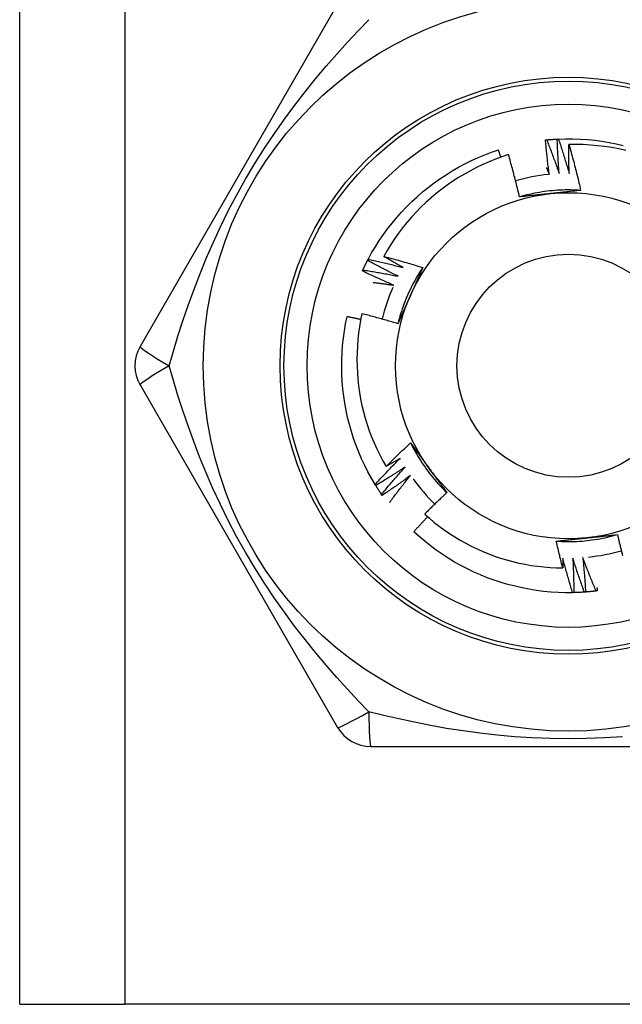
# Model space of a CAD drawing. Header units: inches. Extents: x 3.3 to 95.3, y 5.9 to 50.1.
# Tile 20 of 71: x 21.5 to 21.8, y 19.6 to 20.1. Entities that reach past the tile are written whole.
import ezdxf

# ---------------------------------------------------------------- set-up
doc = ezdxf.new("R2010")
doc.units = ezdxf.units.IN
doc.header["$MEASUREMENT"] = 0
doc.layers.add('Visible Edges(ANSI)', color=7, linetype='Continuous', lineweight=25)
doc.layers.add('Visible Tangent Edges(ANSI)', color=7, linetype='Continuous', lineweight=25)

msp = doc.modelspace()

# ---------------------------------------------------------------- linework, layer by layer
at = {"layer": 'Visible Edges(ANSI)'}
for p, q in [((21.49908, 19.57724), (21.49908, 36.96307)), ((21.66188, 20.08905), (21.56073, 19.91386)), ((21.67721, 19.95793), (21.67749, 19.95847)), ((21.56073, 19.89417), (21.66188, 19.71897)), ((21.68141, 19.84274), (21.68109, 19.84325)), ((21.68473, 19.8377), (21.68438, 19.8382)), ((21.7828, 19.7879), (21.7822, 19.78789)), ((21.67893, 19.70913), (21.88122, 19.70913)), ((21.49908, 19.57724), (21.55293, 19.57724)), ((22.00723, 19.57724), (21.55293, 19.57724))]:
    msp.add_line(p, q, dxfattribs=at)
at = {"layer": 'Visible Edges(ANSI)', "flags": 128}
for points in [[(21.76832, 20.01956), (21.76835, 20.01956), (21.76837, 20.01956), (21.7684, 20.01957), (21.76842, 20.01957), (21.76845, 20.01957), (21.76847, 20.01957), (21.7685, 20.01958), (21.76852, 20.01958), (21.76855, 20.01958), (21.76857, 20.01958), (21.7686, 20.01959), (21.76862, 20.01959), (21.76865, 20.01959), (21.76867, 20.01959), (21.7687, 20.0196), (21.76872, 20.0196), (21.76875, 20.0196), (21.76877, 20.0196), (21.7688, 20.01961), (21.76882, 20.01961), (21.76885, 20.01961), (21.76887, 20.01961), (21.7689, 20.01962), (21.76892, 20.01962)], [(21.77022, 20.00195), (21.77013, 20.00268), (21.77003, 20.00341), (21.76994, 20.00414), (21.76985, 20.00487), (21.76976, 20.00561), (21.76967, 20.00634), (21.76958, 20.00707), (21.7695, 20.00781), (21.76941, 20.00854), (21.76933, 20.00927), (21.76925, 20.01001), (21.76917, 20.01074), (21.76909, 20.01147), (21.76901, 20.01221), (21.76894, 20.01294), (21.76886, 20.01368), (21.76879, 20.01441), (21.76872, 20.01515), (21.76865, 20.01588), (21.76858, 20.01662), (21.76851, 20.01735), (21.76845, 20.01809), (21.76838, 20.01882), (21.76832, 20.01956)], [(21.76892, 20.01962), (21.76915, 20.01964), (21.76937, 20.01966), (21.7696, 20.01968), (21.76982, 20.0197), (21.77005, 20.01972), (21.77027, 20.01974), (21.7705, 20.01976), (21.77072, 20.01978), (21.77095, 20.0198), (21.77117, 20.01981), (21.7714, 20.01983), (21.77162, 20.01985), (21.77185, 20.01986), (21.77208, 20.01988), (21.7723, 20.0199), (21.77253, 20.01991), (21.77275, 20.01992), (21.77298, 20.01994), (21.7732, 20.01995), (21.77343, 20.01997), (21.77366, 20.01998), (21.77388, 20.01999), (21.77411, 20.02), (21.77433, 20.02001)], [(21.76892, 20.01962), (21.7692, 20.01891), (21.76948, 20.01819), (21.76976, 20.01748), (21.77004, 20.01676), (21.77032, 20.01604), (21.77059, 20.01533), (21.77087, 20.01461), (21.77114, 20.01389), (21.77141, 20.01317), (21.77168, 20.01245), (21.77195, 20.01173), (21.77222, 20.01101), (21.77248, 20.01029), (21.77275, 20.00957), (21.77301, 20.00885), (21.77327, 20.00813), (21.77353, 20.0074), (21.77379, 20.00668), (21.77405, 20.00596), (21.77431, 20.00523), (21.77456, 20.00451), (21.77482, 20.00378), (21.77507, 20.00305), (21.77532, 20.00233)], [(21.77433, 20.02001), (21.77436, 20.02002), (21.77438, 20.02002), (21.77441, 20.02002), (21.77443, 20.02002), (21.77446, 20.02002), (21.77448, 20.02002), (21.77451, 20.02002), (21.77453, 20.02002), (21.77456, 20.02002), (21.77458, 20.02003), (21.77461, 20.02003), (21.77463, 20.02003), (21.77466, 20.02003), (21.77469, 20.02003), (21.77471, 20.02003), (21.77474, 20.02003), (21.77476, 20.02003), (21.77479, 20.02004), (21.77481, 20.02004), (21.77484, 20.02004), (21.77486, 20.02004), (21.77489, 20.02004), (21.77491, 20.02004), (21.77494, 20.02004)], [(21.77532, 20.00233), (21.77526, 20.00306), (21.7752, 20.0038), (21.77515, 20.00453), (21.7751, 20.00527), (21.77504, 20.00601), (21.77499, 20.00674), (21.77494, 20.00748), (21.7749, 20.00821), (21.77485, 20.00895), (21.77481, 20.00969), (21.77476, 20.01042), (21.77472, 20.01116), (21.77468, 20.0119), (21.77464, 20.01264), (21.7746, 20.01337), (21.77457, 20.01411), (21.77453, 20.01485), (21.7745, 20.01559), (21.77447, 20.01632), (21.77444, 20.01706), (21.77441, 20.0178), (21.77438, 20.01854), (21.77436, 20.01928), (21.77433, 20.02001)], [(21.77494, 20.02004), (21.77865, 20.02015), (21.78237, 20.02013), (21.78609, 20.02), (21.7898, 20.01975), (21.79351, 20.01938), (21.79719, 20.01889), (21.80086, 20.01828), (21.80451, 20.01756), (21.80814, 20.01671)], [(21.77494, 20.02004), (21.77518, 20.01931), (21.77542, 20.01859), (21.77567, 20.01786), (21.77591, 20.01713), (21.77615, 20.0164), (21.77638, 20.01567), (21.77662, 20.01494), (21.77686, 20.01421), (21.77709, 20.01347), (21.77732, 20.01274), (21.77755, 20.01201), (21.77778, 20.01128), (21.77801, 20.01054), (21.77824, 20.00981), (21.77846, 20.00907), (21.77869, 20.00834), (21.77891, 20.0076), (21.77913, 20.00687), (21.77935, 20.00613), (21.77957, 20.00539), (21.77978, 20.00466), (21.78, 20.00392), (21.78021, 20.00318), (21.78043, 20.00244)], [(21.67749, 19.95847), (21.67929, 19.96173), (21.68119, 19.96492), (21.68319, 19.96806), (21.68529, 19.97113), (21.68749, 19.97413), (21.68978, 19.97706), (21.69217, 19.97991), (21.69464, 19.98269), (21.69721, 19.98539), (21.69985, 19.988), (21.70258, 19.99053), (21.70539, 19.99296), (21.70828, 19.99531), (21.71124, 19.99756), (21.71427, 19.99972), (21.71737, 20.00178), (21.72054, 20.00373), (21.72376, 20.00559), (21.72704, 20.00734), (21.73038, 20.00899), (21.73377, 20.01052), (21.7372, 20.01195), (21.74068, 20.01327), (21.7442, 20.01448)], [(21.74546, 20.01075), (21.74541, 20.01091), (21.74536, 20.01106), (21.7453, 20.01122), (21.74525, 20.01137), (21.7452, 20.01153), (21.74515, 20.01168), (21.7451, 20.01184), (21.74504, 20.01199), (21.74499, 20.01215), (21.74494, 20.0123), (21.74489, 20.01246), (21.74483, 20.01261), (21.74478, 20.01277), (21.74473, 20.01292), (21.74468, 20.01308), (21.74462, 20.01324), (21.74457, 20.01339), (21.74452, 20.01355), (21.74446, 20.0137), (21.74441, 20.01386), (21.74436, 20.01401), (21.74431, 20.01417), (21.74425, 20.01432), (21.7442, 20.01448)], [(21.78043, 20.00244), (21.78041, 20.00306), (21.7804, 20.00367), (21.78038, 20.00429), (21.78037, 20.0049), (21.78036, 20.00552), (21.78034, 20.00613), (21.78033, 20.00675), (21.78032, 20.00736), (21.78032, 20.00798), (21.78031, 20.00859), (21.7803, 20.00921), (21.7803, 20.00982), (21.78029, 20.01044), (21.78029, 20.01105), (21.78029, 20.01167), (21.78029, 20.01229), (21.78029, 20.0129), (21.78029, 20.01352), (21.78029, 20.01413), (21.78029, 20.01475), (21.7803, 20.01536), (21.7803, 20.01598), (21.78031, 20.0166), (21.78031, 20.01721)], [(21.80936, 20.01419), (21.80579, 20.01498), (21.80219, 20.01565), (21.79858, 20.0162), (21.79495, 20.01664), (21.79131, 20.01696), (21.78765, 20.01716), (21.78398, 20.01725), (21.78031, 20.01721)], [(21.78031, 20.01721), (21.78059, 20.01624), (21.78087, 20.01527), (21.78114, 20.0143), (21.78141, 20.01333), (21.78168, 20.01236), (21.78195, 20.01139), (21.78221, 20.01041), (21.78247, 20.00944), (21.78273, 20.00847), (21.78299, 20.00749), (21.78324, 20.00652), (21.78349, 20.00554), (21.78374, 20.00456), (21.78399, 20.00358), (21.78423, 20.00261), (21.78447, 20.00163), (21.78471, 20.00065), (21.78495, 19.99967), (21.78518, 19.99868), (21.78541, 19.9977), (21.78564, 19.99672), (21.78587, 19.99574), (21.78609, 19.99475), (21.78631, 19.99377)], [(21.74936, 20.01206), (21.74602, 20.01095), (21.74272, 20.00973), (21.73944, 20.00841), (21.73622, 20.00699), (21.73304, 20.00547), (21.72991, 20.00385), (21.72684, 20.00214), (21.72383, 20.00033), (21.72087, 19.99842), (21.71798, 19.99643), (21.71515, 19.99434), (21.71239, 19.99217), (21.7097, 19.9899), (21.70708, 19.98756), (21.70453, 19.98512), (21.70205, 19.9826), (21.69967, 19.98001), (21.69736, 19.97735), (21.69515, 19.97462), (21.69302, 19.97182), (21.69099, 19.96895), (21.68905, 19.96603), (21.6872, 19.96304), (21.68545, 19.95999)], [(21.75499, 19.99042), (21.75479, 19.99133), (21.75457, 19.99224), (21.75436, 19.99314), (21.75415, 19.99405), (21.75393, 19.99496), (21.75371, 19.99586), (21.75349, 19.99677), (21.75326, 19.99767), (21.75303, 19.99858), (21.75281, 19.99948), (21.75257, 20.00038), (21.75234, 20.00128), (21.7521, 20.00218), (21.75187, 20.00308), (21.75163, 20.00398), (21.75138, 20.00488), (21.75114, 20.00578), (21.75089, 20.00668), (21.75064, 20.00758), (21.75039, 20.00848), (21.75014, 20.00937), (21.74988, 20.01027), (21.74962, 20.01116), (21.74936, 20.01206)], [(21.76879, 20.00546), (21.76885, 20.00531), (21.76891, 20.00517), (21.76897, 20.00502), (21.76903, 20.00488), (21.76909, 20.00473), (21.76915, 20.00458), (21.76921, 20.00444), (21.76927, 20.00429), (21.76933, 20.00414), (21.76939, 20.004), (21.76945, 20.00385), (21.76951, 20.00371), (21.76957, 20.00356), (21.76963, 20.00341), (21.76969, 20.00327), (21.76975, 20.00312), (21.76981, 20.00297), (21.76987, 20.00283), (21.76993, 20.00268), (21.76998, 20.00253), (21.77004, 20.00239), (21.7701, 20.00224), (21.77016, 20.00209), (21.77022, 20.00195)], [(21.78631, 19.99376), (21.78499, 19.99384), (21.78368, 19.9939), (21.78236, 19.99395), (21.78104, 19.99397), (21.77972, 19.99397), (21.7784, 19.99396), (21.77708, 19.99392), (21.77576, 19.99387), (21.77445, 19.9938), (21.77313, 19.9937), (21.77182, 19.99359), (21.7705, 19.99346), (21.76919, 19.99331), (21.76788, 19.99314), (21.76658, 19.99296), (21.76528, 19.99275), (21.76398, 19.99253), (21.76268, 19.99228), (21.76139, 19.99202), (21.7601, 19.99174), (21.75882, 19.99143), (21.75754, 19.99111), (21.75626, 19.99078), (21.75499, 19.99042)], [(21.78631, 19.99377), (21.78567, 19.9937), (21.78503, 19.99363), (21.78439, 19.99356), (21.78374, 19.99349), (21.7831, 19.99342), (21.78246, 19.99335), (21.78182, 19.99328), (21.78117, 19.99321), (21.78053, 19.99314), (21.77988, 19.99307), (21.77924, 19.993), (21.7786, 19.99293), (21.77795, 19.99286), (21.7773, 19.9928), (21.77666, 19.99273), (21.77601, 19.99266), (21.77536, 19.99259), (21.77472, 19.99252), (21.77407, 19.99245), (21.77342, 19.99239), (21.77277, 19.99232), (21.77212, 19.99225), (21.77147, 19.99218), (21.77082, 19.99211)], [(21.77082, 19.99211), (21.77015, 19.99204), (21.76949, 19.99197), (21.76882, 19.9919), (21.76816, 19.99183), (21.7675, 19.99176), (21.76684, 19.99169), (21.76617, 19.99162), (21.76551, 19.99155), (21.76485, 19.99148), (21.76419, 19.99141), (21.76353, 19.99134), (21.76287, 19.99127), (21.76222, 19.9912), (21.76156, 19.99113), (21.7609, 19.99106), (21.76024, 19.99099), (21.75959, 19.99092), (21.75893, 19.99085), (21.75827, 19.99078), (21.75762, 19.99071), (21.75696, 19.99064), (21.7563, 19.99056), (21.75565, 19.99049), (21.75499, 19.99042)], [(21.67749, 19.95847), (21.67824, 19.95831), (21.67899, 19.95815), (21.67974, 19.95799), (21.68049, 19.95783), (21.68124, 19.95766), (21.68199, 19.9575), (21.68274, 19.95733), (21.68349, 19.95716), (21.68424, 19.95699), (21.68499, 19.95682), (21.68574, 19.95665), (21.68649, 19.95647), (21.68724, 19.9563), (21.68798, 19.95612), (21.68873, 19.95594), (21.68948, 19.95576), (21.69022, 19.95558), (21.69097, 19.9554), (21.69172, 19.95521), (21.69246, 19.95502), (21.69321, 19.95484), (21.69395, 19.95465), (21.6947, 19.95446), (21.69544, 19.95427)], [(21.68545, 19.95999), (21.68629, 19.95978), (21.68713, 19.95956), (21.68797, 19.95934), (21.6888, 19.95912), (21.68964, 19.95889), (21.69048, 19.95867), (21.69132, 19.95844), (21.69215, 19.95821), (21.69299, 19.95798), (21.69382, 19.95775), (21.69466, 19.95751), (21.69549, 19.95728), (21.69633, 19.95704), (21.69716, 19.9568), (21.69799, 19.95655), (21.69882, 19.95631), (21.69966, 19.95606), (21.70049, 19.95582), (21.70132, 19.95557), (21.70215, 19.95532), (21.70298, 19.95506), (21.70381, 19.95481), (21.70464, 19.95455), (21.70546, 19.95429)], [(21.69544, 19.95427), (21.69502, 19.9545), (21.6946, 19.95473), (21.69418, 19.95497), (21.69377, 19.9552), (21.69335, 19.95543), (21.69293, 19.95567), (21.69251, 19.9559), (21.69209, 19.95614), (21.69168, 19.95638), (21.69126, 19.95661), (21.69084, 19.95685), (21.69043, 19.95709), (21.69001, 19.95733), (21.68959, 19.95757), (21.68918, 19.95781), (21.68876, 19.95805), (21.68835, 19.95829), (21.68793, 19.95853), (21.68752, 19.95877), (21.6871, 19.95902), (21.68669, 19.95926), (21.68628, 19.9595), (21.68586, 19.95975), (21.68545, 19.95999)], [(21.6748, 19.95307), (21.6749, 19.95327), (21.67499, 19.95348), (21.67509, 19.95368), (21.67519, 19.95389), (21.67528, 19.95409), (21.67538, 19.9543), (21.67548, 19.9545), (21.67558, 19.9547), (21.67568, 19.95491), (21.67578, 19.95511), (21.67588, 19.95531), (21.67598, 19.95552), (21.67608, 19.95572), (21.67618, 19.95592), (21.67628, 19.95612), (21.67638, 19.95632), (21.67648, 19.95653), (21.67659, 19.95673), (21.67669, 19.95693), (21.67679, 19.95713), (21.6769, 19.95733), (21.677, 19.95753), (21.6771, 19.95773), (21.67721, 19.95793)], [(21.69295, 19.94981), (21.69229, 19.95013), (21.69162, 19.95045), (21.69096, 19.95078), (21.6903, 19.95111), (21.68964, 19.95144), (21.68898, 19.95177), (21.68832, 19.9521), (21.68766, 19.95243), (21.687, 19.95277), (21.68635, 19.9531), (21.68569, 19.95344), (21.68503, 19.95378), (21.68438, 19.95411), (21.68372, 19.95446), (21.68307, 19.9548), (21.68241, 19.95514), (21.68176, 19.95549), (21.68111, 19.95583), (21.68046, 19.95618), (21.67981, 19.95653), (21.67916, 19.95688), (21.67851, 19.95723), (21.67786, 19.95758), (21.67721, 19.95793)], [(21.70547, 19.95429), (21.70474, 19.95319), (21.70403, 19.95208), (21.70333, 19.95096), (21.70265, 19.94983), (21.70199, 19.94869), (21.70134, 19.94754), (21.70072, 19.94638), (21.7001, 19.94521), (21.69951, 19.94403), (21.69893, 19.94284), (21.69837, 19.94165), (21.69783, 19.94045), (21.6973, 19.93924), (21.69679, 19.93802), (21.6963, 19.9368), (21.69583, 19.93557), (21.69537, 19.93433), (21.69494, 19.93308), (21.69452, 19.93183), (21.69412, 19.93058), (21.69374, 19.92931), (21.69337, 19.92805), (21.69303, 19.92677), (21.69271, 19.92549)], [(21.70546, 19.95429), (21.7052, 19.9537), (21.70494, 19.95311), (21.70468, 19.95252), (21.70442, 19.95193), (21.70416, 19.95134), (21.7039, 19.95075), (21.70364, 19.95015), (21.70338, 19.94956), (21.70312, 19.94897), (21.70285, 19.94838), (21.70259, 19.94779), (21.70233, 19.94719), (21.70207, 19.9466), (21.7018, 19.94601), (21.70154, 19.94541), (21.70127, 19.94482), (21.70101, 19.94422), (21.70075, 19.94363), (21.70048, 19.94303), (21.70022, 19.94244), (21.69995, 19.94184), (21.69968, 19.94124), (21.69942, 19.94064), (21.69915, 19.94004)], [(21.67455, 19.95252), (21.67456, 19.95254), (21.67457, 19.95257), (21.67458, 19.95259), (21.67459, 19.95261), (21.6746, 19.95264), (21.67461, 19.95266), (21.67462, 19.95268), (21.67463, 19.9527), (21.67464, 19.95273), (21.67465, 19.95275), (21.67466, 19.95277), (21.67467, 19.9528), (21.67469, 19.95282), (21.6747, 19.95284), (21.67471, 19.95286), (21.67472, 19.95289), (21.67473, 19.95291), (21.67474, 19.95293), (21.67475, 19.95296), (21.67476, 19.95298), (21.67477, 19.953), (21.67478, 19.95302), (21.67479, 19.95305), (21.6748, 19.95307)], [(21.69069, 19.94522), (21.69001, 19.94551), (21.68933, 19.9458), (21.68865, 19.94609), (21.68798, 19.94639), (21.6873, 19.94668), (21.68662, 19.94697), (21.68595, 19.94727), (21.68527, 19.94757), (21.6846, 19.94787), (21.68392, 19.94817), (21.68325, 19.94847), (21.68258, 19.94878), (21.68191, 19.94908), (21.68123, 19.94939), (21.68056, 19.94969), (21.67989, 19.95), (21.67922, 19.95031), (21.67855, 19.95062), (21.67788, 19.95094), (21.67722, 19.95125), (21.67655, 19.95157), (21.67588, 19.95188), (21.67521, 19.9522), (21.67455, 19.95252)], [(21.6748, 19.95307), (21.67556, 19.95295), (21.67632, 19.95283), (21.67708, 19.95271), (21.67783, 19.95258), (21.67859, 19.95246), (21.67935, 19.95233), (21.68011, 19.95221), (21.68086, 19.95208), (21.68162, 19.95194), (21.68238, 19.95181), (21.68313, 19.95168), (21.68389, 19.95154), (21.68465, 19.95141), (21.6854, 19.95127), (21.68616, 19.95113), (21.68691, 19.95099), (21.68767, 19.95085), (21.68842, 19.9507), (21.68918, 19.95056), (21.68993, 19.95041), (21.69069, 19.95026), (21.69144, 19.95011), (21.6922, 19.94996), (21.69295, 19.94981)], [(21.6801, 19.94667), (21.68054, 19.94661), (21.68098, 19.94656), (21.68143, 19.9465), (21.68187, 19.94645), (21.68231, 19.94639), (21.68275, 19.94633), (21.68319, 19.94628), (21.68363, 19.94622), (21.68407, 19.94616), (21.68452, 19.9461), (21.68496, 19.94604), (21.6854, 19.94598), (21.68584, 19.94592), (21.68628, 19.94586), (21.68672, 19.9458), (21.68716, 19.94574), (21.6876, 19.94567), (21.68804, 19.94561), (21.68849, 19.94555), (21.68893, 19.94548), (21.68937, 19.94542), (21.68981, 19.94535), (21.69025, 19.94529), (21.69069, 19.94522)], [(21.69915, 19.94004), (21.69888, 19.93943), (21.69861, 19.93882), (21.69834, 19.93821), (21.69806, 19.9376), (21.69779, 19.937), (21.69752, 19.93639), (21.69725, 19.93578), (21.69698, 19.93517), (21.69671, 19.93457), (21.69644, 19.93396), (21.69618, 19.93335), (21.69591, 19.93275), (21.69564, 19.93214), (21.69537, 19.93154), (21.6951, 19.93093), (21.69483, 19.93033), (21.69457, 19.92972), (21.6943, 19.92912), (21.69403, 19.92851), (21.69377, 19.92791), (21.6935, 19.92731), (21.69324, 19.9267), (21.69297, 19.9261), (21.69271, 19.9255)], [(21.68109, 19.84325), (21.6792, 19.84646), (21.67741, 19.84972), (21.67572, 19.85303), (21.67414, 19.8564), (21.67267, 19.85982), (21.67131, 19.86328), (21.67006, 19.86678), (21.66893, 19.87033), (21.6679, 19.8739), (21.667, 19.87751), (21.66621, 19.88115), (21.66553, 19.8848), (21.66498, 19.88848), (21.66454, 19.89218), (21.66422, 19.89588), (21.66402, 19.8996), (21.66394, 19.90332), (21.66397, 19.90704), (21.66413, 19.91075), (21.6644, 19.91446), (21.6648, 19.91816), (21.66531, 19.92185), (21.66594, 19.92551), (21.66669, 19.92916)], [(21.67372, 19.92766), (21.67342, 19.92772), (21.67313, 19.92779), (21.67284, 19.92785), (21.67255, 19.92792), (21.67225, 19.92798), (21.67196, 19.92804), (21.67167, 19.92811), (21.67138, 19.92817), (21.67108, 19.92824), (21.67079, 19.9283), (21.6705, 19.92836), (21.67021, 19.92842), (21.66991, 19.92849), (21.66962, 19.92855), (21.66933, 19.92861), (21.66903, 19.92867), (21.66874, 19.92873), (21.66845, 19.92879), (21.66815, 19.92886), (21.66786, 19.92892), (21.66757, 19.92898), (21.66727, 19.92904), (21.66698, 19.9291), (21.66669, 19.92916)], [(21.67433, 19.93065), (21.67366, 19.92734), (21.67308, 19.92402), (21.67261, 19.92068), (21.67224, 19.91733), (21.67197, 19.91396), (21.67181, 19.91058), (21.67176, 19.9072), (21.67181, 19.90382), (21.67197, 19.90044), (21.67223, 19.89707), (21.6726, 19.89372), (21.67307, 19.89038), (21.67364, 19.88705), (21.67432, 19.88375), (21.6751, 19.88047), (21.67599, 19.87722), (21.67698, 19.87399), (21.67806, 19.87079), (21.67926, 19.86763), (21.68055, 19.8645), (21.68193, 19.86142), (21.68342, 19.85838), (21.685, 19.8554), (21.68666, 19.85247)], [(21.69271, 19.9255), (21.69195, 19.92573), (21.69118, 19.92596), (21.69042, 19.92619), (21.68966, 19.92642), (21.6889, 19.92665), (21.68814, 19.92687), (21.68737, 19.9271), (21.68661, 19.92732), (21.68585, 19.92754), (21.68508, 19.92776), (21.68432, 19.92797), (21.68355, 19.92819), (21.68279, 19.9284), (21.68202, 19.92862), (21.68125, 19.92883), (21.68049, 19.92904), (21.67972, 19.92924), (21.67895, 19.92945), (21.67818, 19.92965), (21.67741, 19.92985), (21.67664, 19.93006), (21.67588, 19.93025), (21.67511, 19.93045), (21.67433, 19.93065)], [(21.68666, 19.85247), (21.68718, 19.85298), (21.68769, 19.85349), (21.6882, 19.85401), (21.68872, 19.85452), (21.68924, 19.85503), (21.68975, 19.85554), (21.69027, 19.85604), (21.69079, 19.85655), (21.69131, 19.85706), (21.69183, 19.85756), (21.69235, 19.85807), (21.69288, 19.85857), (21.6934, 19.85907), (21.69393, 19.85957), (21.69445, 19.86008), (21.69498, 19.86057), (21.69551, 19.86107), (21.69604, 19.86157), (21.69656, 19.86207), (21.6971, 19.86256), (21.69763, 19.86306), (21.69816, 19.86355), (21.69869, 19.86405), (21.69923, 19.86454)], [(21.69923, 19.86454), (21.69961, 19.86402), (21.69999, 19.8635), (21.70037, 19.86298), (21.70075, 19.86246), (21.70114, 19.86193), (21.70152, 19.86141), (21.7019, 19.86089), (21.70228, 19.86037), (21.70266, 19.85984), (21.70305, 19.85932), (21.70343, 19.8588), (21.70381, 19.85827), (21.70419, 19.85775), (21.70457, 19.85722), (21.70496, 19.8567), (21.70534, 19.85617), (21.70572, 19.85565), (21.7061, 19.85512), (21.70649, 19.85459), (21.70687, 19.85406), (21.70726, 19.85354), (21.70764, 19.85301), (21.70802, 19.85248), (21.70841, 19.85195)], [(21.69923, 19.86454), (21.69982, 19.86336), (21.70043, 19.86219), (21.70105, 19.86103), (21.70169, 19.85987), (21.70235, 19.85873), (21.70302, 19.85759), (21.70371, 19.85647), (21.70441, 19.85535), (21.70514, 19.85425), (21.70587, 19.85316), (21.70663, 19.85207), (21.7074, 19.851), (21.70818, 19.84994), (21.70898, 19.84889), (21.7098, 19.84785), (21.71063, 19.84683), (21.71147, 19.84582), (21.71233, 19.84482), (21.71321, 19.84383), (21.71409, 19.84285), (21.715, 19.84189), (21.71591, 19.84095), (21.71684, 19.84001), (21.71779, 19.83909)], [(21.68109, 19.84325), (21.68161, 19.84382), (21.68213, 19.84439), (21.68265, 19.84495), (21.68317, 19.84552), (21.68369, 19.84608), (21.68422, 19.84664), (21.68474, 19.8472), (21.68527, 19.84776), (21.68579, 19.84832), (21.68632, 19.84888), (21.68685, 19.84944), (21.68738, 19.84999), (21.68791, 19.85055), (21.68844, 19.8511), (21.68898, 19.85166), (21.68951, 19.85221), (21.69005, 19.85276), (21.69058, 19.85331), (21.69112, 19.85386), (21.69166, 19.85441), (21.6922, 19.85496), (21.69274, 19.8555), (21.69328, 19.85605), (21.69383, 19.85659)], [(21.69383, 19.85659), (21.69353, 19.85642), (21.69323, 19.85624), (21.69294, 19.85607), (21.69264, 19.85589), (21.69234, 19.85572), (21.69204, 19.85555), (21.69175, 19.85537), (21.69145, 19.8552), (21.69115, 19.85503), (21.69085, 19.85485), (21.69056, 19.85468), (21.69026, 19.85451), (21.68996, 19.85434), (21.68966, 19.85417), (21.68936, 19.854), (21.68906, 19.85382), (21.68876, 19.85365), (21.68846, 19.85348), (21.68816, 19.85331), (21.68786, 19.85314), (21.68756, 19.85297), (21.68726, 19.8528), (21.68696, 19.85264), (21.68666, 19.85247)], [(21.6964, 19.85218), (21.69579, 19.85177), (21.69517, 19.85137), (21.69455, 19.85096), (21.69394, 19.85056), (21.69332, 19.85015), (21.6927, 19.84975), (21.69208, 19.84935), (21.69146, 19.84896), (21.69084, 19.84856), (21.69021, 19.84816), (21.68959, 19.84777), (21.68897, 19.84737), (21.68834, 19.84698), (21.68771, 19.84659), (21.68709, 19.8462), (21.68646, 19.84581), (21.68583, 19.84542), (21.6852, 19.84503), (21.68457, 19.84465), (21.68394, 19.84426), (21.68331, 19.84388), (21.68268, 19.8435), (21.68205, 19.84312), (21.68141, 19.84274)], [(21.68438, 19.8382), (21.68487, 19.83879), (21.68536, 19.83938), (21.68585, 19.83998), (21.68634, 19.84057), (21.68683, 19.84115), (21.68732, 19.84174), (21.68782, 19.84233), (21.68832, 19.84292), (21.68881, 19.8435), (21.68931, 19.84409), (21.68981, 19.84467), (21.69031, 19.84526), (21.69081, 19.84584), (21.69131, 19.84642), (21.69182, 19.847), (21.69232, 19.84758), (21.69283, 19.84816), (21.69334, 19.84873), (21.69384, 19.84931), (21.69435, 19.84989), (21.69486, 19.85046), (21.69538, 19.85103), (21.69589, 19.85161), (21.6964, 19.85218)], [(21.69921, 19.84791), (21.69861, 19.84747), (21.69802, 19.84703), (21.69742, 19.84659), (21.69683, 19.84616), (21.69623, 19.84572), (21.69563, 19.84529), (21.69503, 19.84486), (21.69444, 19.84443), (21.69383, 19.844), (21.69323, 19.84357), (21.69263, 19.84315), (21.69203, 19.84272), (21.69142, 19.8423), (21.69082, 19.84187), (21.69021, 19.84145), (21.68961, 19.84103), (21.689, 19.84061), (21.68839, 19.84019), (21.68778, 19.83977), (21.68717, 19.83936), (21.68656, 19.83894), (21.68595, 19.83853), (21.68534, 19.83811), (21.68473, 19.8377)], [(21.68844, 19.83402), (21.68888, 19.83461), (21.68932, 19.83519), (21.68975, 19.83578), (21.69019, 19.83636), (21.69063, 19.83695), (21.69107, 19.83753), (21.69152, 19.83812), (21.69196, 19.8387), (21.69241, 19.83928), (21.69285, 19.83986), (21.6933, 19.84044), (21.69375, 19.84102), (21.6942, 19.8416), (21.69465, 19.84217), (21.6951, 19.84275), (21.69555, 19.84333), (21.696, 19.8439), (21.69646, 19.84448), (21.69691, 19.84505), (21.69737, 19.84562), (21.69783, 19.84619), (21.69829, 19.84677), (21.69875, 19.84734), (21.69921, 19.84791)], [(21.70841, 19.85195), (21.7088, 19.85141), (21.7092, 19.85087), (21.70959, 19.85033), (21.70998, 19.84979), (21.71037, 19.84925), (21.71076, 19.84871), (21.71115, 19.84817), (21.71155, 19.84763), (21.71194, 19.8471), (21.71233, 19.84656), (21.71272, 19.84602), (21.71311, 19.84549), (21.7135, 19.84495), (21.71389, 19.84442), (21.71428, 19.84388), (21.71467, 19.84335), (21.71506, 19.84282), (21.71545, 19.84228), (21.71584, 19.84175), (21.71623, 19.84122), (21.71662, 19.84069), (21.71701, 19.84015), (21.7174, 19.83962), (21.71779, 19.83909)], [(21.68438, 19.8382), (21.68425, 19.83838), (21.68413, 19.83857), (21.684, 19.83876), (21.68387, 19.83895), (21.68375, 19.83913), (21.68362, 19.83932), (21.68349, 19.83951), (21.68337, 19.8397), (21.68324, 19.83989), (21.68312, 19.84007), (21.68299, 19.84026), (21.68287, 19.84045), (21.68275, 19.84064), (21.68262, 19.84083), (21.6825, 19.84102), (21.68238, 19.84121), (21.68226, 19.8414), (21.68213, 19.84159), (21.68201, 19.84178), (21.68189, 19.84197), (21.68177, 19.84216), (21.68165, 19.84236), (21.68153, 19.84255), (21.68141, 19.84274)], [(21.71779, 19.83909), (21.7173, 19.83864), (21.71682, 19.83819), (21.71634, 19.83774), (21.71586, 19.83729), (21.71538, 19.83684), (21.7149, 19.83639), (21.71443, 19.83593), (21.71395, 19.83548), (21.71347, 19.83503), (21.713, 19.83457), (21.71253, 19.83411), (21.71205, 19.83365), (21.71158, 19.8332), (21.71111, 19.83274), (21.71064, 19.83228), (21.71017, 19.83182), (21.7097, 19.83135), (21.70923, 19.83089), (21.70876, 19.83043), (21.7083, 19.82996), (21.70783, 19.8295), (21.70737, 19.82903), (21.7069, 19.82857), (21.70644, 19.8281)], [(21.70644, 19.8281), (21.70886, 19.82595), (21.71135, 19.82388), (21.71389, 19.82189), (21.7165, 19.81998), (21.71916, 19.81815), (21.72187, 19.8164), (21.72464, 19.81473), (21.72746, 19.81316), (21.73033, 19.81166), (21.73325, 19.81026), (21.73621, 19.80894), (21.73922, 19.80772), (21.74225, 19.80659), (21.74532, 19.80556), (21.74841, 19.80462), (21.75153, 19.80378), (21.75468, 19.80304), (21.75784, 19.8024), (21.76102, 19.80185), (21.76422, 19.8014), (21.76744, 19.80106), (21.77066, 19.80081), (21.7739, 19.80066), (21.77714, 19.80062)], [(21.70796, 19.82673), (21.70766, 19.82642), (21.70736, 19.8261), (21.70706, 19.82579), (21.70677, 19.82547), (21.70647, 19.82515), (21.70617, 19.82484), (21.70587, 19.82452), (21.70557, 19.8242), (21.70528, 19.82388), (21.70498, 19.82357), (21.70469, 19.82325), (21.70439, 19.82293), (21.70409, 19.82261), (21.7038, 19.82229), (21.7035, 19.82197), (21.70321, 19.82165), (21.70292, 19.82133), (21.70262, 19.82101), (21.70233, 19.82068), (21.70204, 19.82036), (21.70174, 19.82004), (21.70145, 19.81972), (21.70116, 19.8194), (21.70087, 19.81907)], [(21.7822, 19.78789), (21.77848, 19.78788), (21.77476, 19.78799), (21.77105, 19.78822), (21.76734, 19.78857), (21.76365, 19.78904), (21.75998, 19.78962), (21.75633, 19.79033), (21.7527, 19.79115), (21.7491, 19.79208), (21.74553, 19.79313), (21.742, 19.79429), (21.7385, 19.79557), (21.73505, 19.79696), (21.73164, 19.79845), (21.72829, 19.80006), (21.72498, 19.80177), (21.72174, 19.80359), (21.71855, 19.80551), (21.71543, 19.80753), (21.71237, 19.80965), (21.70938, 19.81186), (21.70647, 19.81418), (21.70363, 19.81658), (21.70087, 19.81907)], [(21.77384, 19.81427), (21.77516, 19.81419), (21.77647, 19.81412), (21.77779, 19.81408), (21.77911, 19.81406), (21.78043, 19.81406), (21.78175, 19.81407), (21.78307, 19.81411), (21.78439, 19.81416), (21.7857, 19.81423), (21.78702, 19.81432), (21.78833, 19.81444), (21.78965, 19.81457), (21.79096, 19.81472), (21.79227, 19.81488), (21.79357, 19.81507), (21.79487, 19.81528), (21.79617, 19.8155), (21.79747, 19.81575), (21.79876, 19.81601), (21.80005, 19.81629), (21.80133, 19.81659), (21.80261, 19.81691), (21.80389, 19.81725), (21.80516, 19.81761)], [(21.78933, 19.81592), (21.79, 19.81599), (21.79066, 19.81606), (21.79133, 19.81613), (21.79199, 19.8162), (21.79265, 19.81627), (21.79331, 19.81634), (21.79398, 19.81641), (21.79464, 19.81648), (21.7953, 19.81655), (21.79596, 19.81662), (21.79662, 19.81669), (21.79728, 19.81676), (21.79793, 19.81683), (21.79859, 19.8169), (21.79925, 19.81697), (21.79991, 19.81704), (21.80057, 19.81711), (21.80122, 19.81718), (21.80188, 19.81725), (21.80253, 19.81732), (21.80319, 19.81739), (21.80385, 19.81746), (21.8045, 19.81754), (21.80516, 19.81761)], [(21.80516, 19.81761), (21.80527, 19.8171), (21.80539, 19.81659), (21.80551, 19.81608), (21.80563, 19.81558), (21.80575, 19.81507), (21.80587, 19.81456), (21.80599, 19.81405), (21.80611, 19.81355), (21.80623, 19.81304), (21.80635, 19.81253), (21.80648, 19.81203), (21.8066, 19.81152), (21.80673, 19.81101), (21.80685, 19.81051), (21.80698, 19.81), (21.80711, 19.80949), (21.80723, 19.80899), (21.80736, 19.80848), (21.80749, 19.80798), (21.80762, 19.80747), (21.80775, 19.80697)], [(21.77384, 19.81426), (21.77448, 19.81433), (21.77512, 19.8144), (21.77576, 19.81447), (21.77641, 19.81454), (21.77705, 19.81461), (21.77769, 19.81468), (21.77833, 19.81475), (21.77898, 19.81482), (21.77962, 19.81489), (21.78027, 19.81496), (21.78091, 19.81503), (21.78155, 19.8151), (21.7822, 19.81516), (21.78285, 19.81523), (21.78349, 19.8153), (21.78414, 19.81537), (21.78479, 19.81544), (21.78543, 19.81551), (21.78608, 19.81557), (21.78673, 19.81564), (21.78738, 19.81571), (21.78803, 19.81578), (21.78868, 19.81585), (21.78933, 19.81592)], [(21.77714, 19.80062), (21.77699, 19.80118), (21.77685, 19.80175), (21.7767, 19.80232), (21.77656, 19.80288), (21.77641, 19.80345), (21.77627, 19.80402), (21.77613, 19.80458), (21.77599, 19.80515), (21.77585, 19.80572), (21.77571, 19.80629), (21.77557, 19.80685), (21.77543, 19.80742), (21.77529, 19.80799), (21.77516, 19.80856), (21.77502, 19.80913), (21.77489, 19.8097), (21.77475, 19.81027), (21.77462, 19.81084), (21.77449, 19.81141), (21.77436, 19.81198), (21.77422, 19.81255), (21.7741, 19.81312), (21.77397, 19.81369), (21.77384, 19.81426)], [(21.77717, 19.80563), (21.77717, 19.80542), (21.77717, 19.80521), (21.77717, 19.805), (21.77717, 19.80479), (21.77717, 19.80459), (21.77717, 19.80438), (21.77717, 19.80417), (21.77717, 19.80396), (21.77717, 19.80375), (21.77717, 19.80354), (21.77716, 19.80333), (21.77716, 19.80312), (21.77716, 19.80292), (21.77716, 19.80271), (21.77716, 19.8025), (21.77716, 19.80229), (21.77716, 19.80208), (21.77715, 19.80187), (21.77715, 19.80166), (21.77715, 19.80145), (21.77715, 19.80124), (21.77715, 19.80104), (21.77714, 19.80083), (21.77714, 19.80062)], [(21.7822, 19.78789), (21.78197, 19.78863), (21.78175, 19.78936), (21.78153, 19.79009), (21.7813, 19.79083), (21.78108, 19.79157), (21.78087, 19.7923), (21.78065, 19.79304), (21.78043, 19.79378), (21.78022, 19.79451), (21.78, 19.79525), (21.77979, 19.79599), (21.77958, 19.79673), (21.77937, 19.79747), (21.77917, 19.79821), (21.77896, 19.79895), (21.77875, 19.79969), (21.77855, 19.80043), (21.77835, 19.80117), (21.77815, 19.80191), (21.77795, 19.80266), (21.77775, 19.8034), (21.77756, 19.80414), (21.77736, 19.80489), (21.77717, 19.80563)], [(21.78228, 19.80561), (21.78232, 19.80487), (21.78235, 19.80414), (21.78239, 19.8034), (21.78242, 19.80266), (21.78246, 19.80193), (21.78249, 19.80119), (21.78252, 19.80045), (21.78255, 19.79971), (21.78257, 19.79898), (21.7826, 19.79824), (21.78262, 19.7975), (21.78265, 19.79676), (21.78267, 19.79603), (21.78269, 19.79529), (21.7827, 19.79455), (21.78272, 19.79381), (21.78274, 19.79307), (21.78275, 19.79234), (21.78276, 19.7916), (21.78277, 19.79086), (21.78278, 19.79012), (21.78279, 19.78938), (21.7828, 19.78864), (21.7828, 19.7879)], [(21.78822, 19.78816), (21.78796, 19.78888), (21.7877, 19.7896), (21.78744, 19.79032), (21.78718, 19.79105), (21.78692, 19.79177), (21.78666, 19.79249), (21.78641, 19.79322), (21.78615, 19.79394), (21.7859, 19.79467), (21.78565, 19.79539), (21.7854, 19.79612), (21.78515, 19.79685), (21.7849, 19.79758), (21.78466, 19.7983), (21.78441, 19.79903), (21.78417, 19.79976), (21.78393, 19.80049), (21.78369, 19.80122), (21.78345, 19.80195), (21.78321, 19.80268), (21.78298, 19.80341), (21.78274, 19.80415), (21.78251, 19.80488), (21.78228, 19.80561)], [(21.78738, 19.80586), (21.78746, 19.80512), (21.78754, 19.80439), (21.78761, 19.80366), (21.78768, 19.80292), (21.78775, 19.80219), (21.78782, 19.80145), (21.78789, 19.80072), (21.78796, 19.79998), (21.78802, 19.79925), (21.78809, 19.79851), (21.78815, 19.79778), (21.78821, 19.79704), (21.78827, 19.79631), (21.78833, 19.79557), (21.78838, 19.79483), (21.78844, 19.7941), (21.78849, 19.79336), (21.78854, 19.79262), (21.78859, 19.79189), (21.78864, 19.79115), (21.78869, 19.79041), (21.78874, 19.78968), (21.78878, 19.78894), (21.78883, 19.7882)], [(21.79423, 19.78874), (21.79393, 19.78944), (21.79363, 19.79015), (21.79333, 19.79086), (21.79303, 19.79157), (21.79274, 19.79228), (21.79244, 19.79299), (21.79215, 19.7937), (21.79186, 19.79441), (21.79157, 19.79512), (21.79128, 19.79583), (21.79099, 19.79654), (21.79071, 19.79726), (21.79042, 19.79797), (21.79014, 19.79868), (21.78986, 19.7994), (21.78958, 19.80011), (21.7893, 19.80083), (21.78902, 19.80155), (21.78874, 19.80226), (21.78847, 19.80298), (21.7882, 19.8037), (21.78792, 19.80442), (21.78765, 19.80514), (21.78738, 19.80586)], [(21.78822, 19.78816), (21.788, 19.78814), (21.78777, 19.78813), (21.78755, 19.78811), (21.78732, 19.7881), (21.7871, 19.78808), (21.78687, 19.78807), (21.78664, 19.78806), (21.78642, 19.78805), (21.78619, 19.78803), (21.78597, 19.78802), (21.78574, 19.78801), (21.78552, 19.788), (21.78529, 19.78799), (21.78506, 19.78798), (21.78484, 19.78797), (21.78461, 19.78796), (21.78439, 19.78795), (21.78416, 19.78794), (21.78393, 19.78794), (21.78371, 19.78793), (21.78348, 19.78792), (21.78326, 19.78792), (21.78303, 19.78791), (21.7828, 19.7879)], [(21.78883, 19.7882), (21.7888, 19.7882), (21.78878, 19.7882), (21.78875, 19.7882), (21.78873, 19.7882), (21.7887, 19.78819), (21.78868, 19.78819), (21.78865, 19.78819), (21.78863, 19.78819), (21.7886, 19.78819), (21.78858, 19.78818), (21.78855, 19.78818), (21.78853, 19.78818), (21.7885, 19.78818), (21.78848, 19.78818), (21.78845, 19.78817), (21.78843, 19.78817), (21.7884, 19.78817), (21.78837, 19.78817), (21.78835, 19.78817), (21.78832, 19.78817), (21.7883, 19.78816), (21.78827, 19.78816), (21.78825, 19.78816), (21.78822, 19.78816)], [(21.79423, 19.78874), (21.794, 19.78871), (21.79378, 19.78868), (21.79355, 19.78866), (21.79333, 19.78863), (21.7931, 19.78861), (21.79288, 19.78858), (21.79265, 19.78856), (21.79243, 19.78853), (21.7922, 19.78851), (21.79198, 19.78848), (21.79175, 19.78846), (21.79153, 19.78844), (21.7913, 19.78842), (21.79108, 19.78839), (21.79085, 19.78837), (21.79063, 19.78835), (21.7904, 19.78833), (21.79018, 19.78831), (21.78995, 19.78829), (21.78973, 19.78827), (21.7895, 19.78826), (21.78928, 19.78824), (21.78905, 19.78822), (21.78883, 19.7882)], [(21.79483, 19.78881), (21.7948, 19.78881), (21.79478, 19.78881), (21.79475, 19.7888), (21.79473, 19.7888), (21.7947, 19.7888), (21.79468, 19.78879), (21.79465, 19.78879), (21.79463, 19.78879), (21.7946, 19.78878), (21.79458, 19.78878), (21.79455, 19.78878), (21.79453, 19.78878), (21.7945, 19.78877), (21.79448, 19.78877), (21.79445, 19.78877), (21.79443, 19.78876), (21.7944, 19.78876), (21.79438, 19.78876), (21.79435, 19.78875), (21.79433, 19.78875), (21.7943, 19.78875), (21.79428, 19.78874), (21.79425, 19.78874), (21.79423, 19.78874)], [(21.79463, 19.79058), (21.79463, 19.79051), (21.79464, 19.79043), (21.79465, 19.79036), (21.79466, 19.79029), (21.79467, 19.79021), (21.79468, 19.79014), (21.79469, 19.79007), (21.79469, 19.78999), (21.7947, 19.78992), (21.79471, 19.78984), (21.79472, 19.78977), (21.79473, 19.7897), (21.79474, 19.78962), (21.79474, 19.78955), (21.79475, 19.78948), (21.79476, 19.7894), (21.79477, 19.78933), (21.79478, 19.78926), (21.79478, 19.78918), (21.79479, 19.78911), (21.7948, 19.78903), (21.79481, 19.78896), (21.79482, 19.78889), (21.79483, 19.78881)]]:
    msp.add_lwpolyline(points, dxfattribs=at)
at = {"layer": 'Visible Edges(ANSI)'}
for radius in [0.18701, 0.13386, 0.08858]:
    msp.add_circle((21.78008, 19.90401), radius, dxfattribs=at)
for centre, radius, start, end in [((21.78008, 19.90401), 0.09843, 96.0181, 105.9569), ((21.78008, 19.90401), 0.09843, 156.0181, 165.9569), ((21.57778, 19.90401), 0.01969, 150, 210), ((21.78008, 19.90401), 0.09843, 216.0181, 225.9569), ((21.78008, 19.90401), 0.09843, 276.0181, 285.9569), ((21.67893, 19.72882), 0.01969, 210, 270)]:
    msp.add_arc(centre, radius, start, end, dxfattribs=at)
at = {"layer": 'Visible Tangent Edges(ANSI)'}
msp.add_line((21.55293, 36.96307), (21.55293, 19.57724), dxfattribs=at)
at = {"layer": 'Visible Tangent Edges(ANSI)', "flags": 128}
for points in [[(21.57558, 19.90402), (21.57778, 19.91154), (21.58012, 19.91919), (21.58263, 19.92696), (21.58531, 19.93482), (21.58818, 19.94276), (21.59126, 19.95076), (21.59455, 19.95882), (21.59808, 19.96692), (21.60185, 19.97507), (21.60589, 19.98325), (21.61019, 19.99141), (21.61473, 19.99952), (21.61948, 20.0075), (21.62441, 20.01531), (21.62947, 20.02289), (21.63465, 20.03025), (21.6399, 20.03735), (21.64523, 20.04422), (21.65061, 20.05086), (21.65603, 20.05729), (21.66148, 20.06353), (21.66694, 20.06958), (21.6724, 20.07544), (21.67783, 20.08111)], [(21.67783, 19.72692), (21.67241, 19.73258), (21.66695, 19.73844), (21.66148, 19.74449), (21.65601, 19.75075), (21.65058, 19.7572), (21.64518, 19.76387), (21.63985, 19.77075), (21.6346, 19.77785), (21.62943, 19.7852), (21.62437, 19.79279), (21.61944, 19.80059), (21.61469, 19.80857), (21.61015, 19.81668), (21.60586, 19.82485), (21.60182, 19.83303), (21.59804, 19.84119), (21.59452, 19.84929), (21.59123, 19.85733), (21.58817, 19.86531), (21.58531, 19.87323), (21.58263, 19.88106), (21.58013, 19.88882), (21.57778, 19.89648), (21.57558, 19.90401)], [(21.80766, 19.71414), (21.79856, 19.71355), (21.78935, 19.71319), (21.78005, 19.71307), (21.77075, 19.71319), (21.76152, 19.71356), (21.75243, 19.71415), (21.7435, 19.71495), (21.73472, 19.71595), (21.72611, 19.71713), (21.71765, 19.71846), (21.70936, 19.71994), (21.70123, 19.72155), (21.69326, 19.72326), (21.68545, 19.72505), (21.67783, 19.72691)]]:
    msp.add_lwpolyline(points, dxfattribs=at)
at = {"layer": 'Visible Tangent Edges(ANSI)'}
for radius in [0.14764, 0.14567, 0.05709]:
    msp.add_circle((21.78008, 19.90401), radius, dxfattribs=at)
for centre, major_axis, start_param, end_param in [((21.57778, 19.90401), (-0.01705, 0.00984), 0, 1.474012), ((21.57778, 19.90401), (-0.01705, -0.00984), 4.809173, 6.283185), ((21.67893, 19.72882), (-0.01705, -0.00984), 0, 1.474012), ((21.67893, 19.72882), (0, -0.01969), 4.809173, 6.283185)]:
    msp.add_ellipse(centre, major_axis=major_axis, ratio=0.056054, start_param=start_param, end_param=end_param, dxfattribs=at)

doc.saveas('drawing.dxf')
